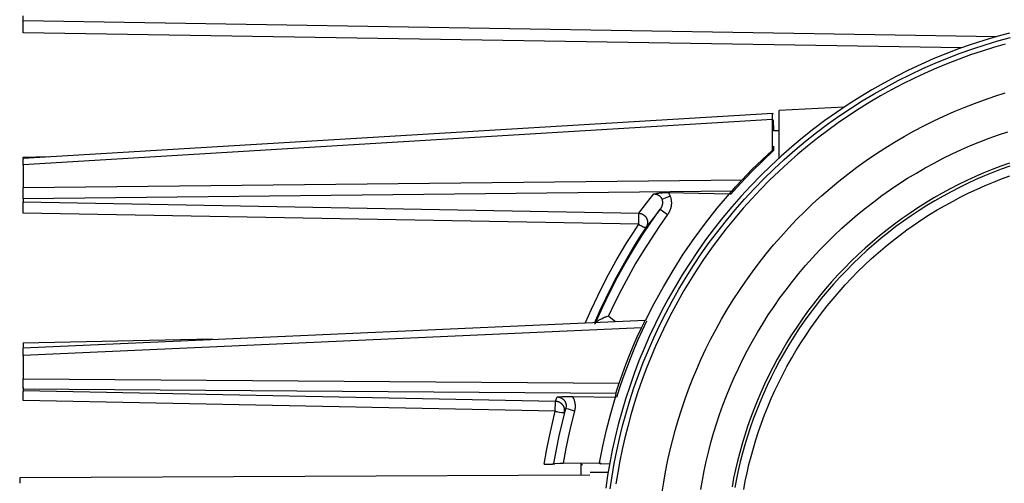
# Model space of a CAD drawing. Header units: millimetres. Extents: x -2637 to -1637, y 678 to 1678.
# Tile 96 of 256: x -2414 to -2360, y 1435 to 1461. Entities that reach past the tile are written whole.
import ezdxf

# ---------------------------------------------------------------- set-up
doc = ezdxf.new("R2010")
doc.units = ezdxf.units.MM
doc.layers.add('Make2D$B.SHOW mini', color=7, linetype='Continuous', true_color=0x000000)

msp = doc.modelspace()

# ---------------------------------------------------------------- linework, layer by layer
at = {"layer": 'Make2D$B.SHOW mini', "color": 18, "lineweight": -3, "true_color": 0x000000}
for points in [[(-2413.561, 1460.869), (-2413.561, 1461.141)], [(-2413.561, 1460.869), (-2360.133, 1459.992)], [(-2413.561, 1460.208), (-2413.561, 1460.869)], [(-2362.027, 1459.369), (-2413.561, 1460.208)], [(-2359.416, 1460.189), (-2360.116, 1459.998), (-2360.815, 1459.789), (-2361.514, 1459.561), (-2362.21, 1459.314), (-2362.904, 1459.05), (-2363.595, 1458.766), (-2364.281, 1458.464), (-2364.963, 1458.144), (-2365.64, 1457.805), (-2366.311, 1457.447), (-2366.974, 1457.071), (-2367.63, 1456.678), (-2368.278, 1456.266), (-2368.916, 1455.837), (-2369.545, 1455.39), (-2370.163, 1454.927), (-2370.77, 1454.447), (-2371.366, 1453.95), (-2371.948, 1453.438), (-2372.518, 1452.911), (-2373.074, 1452.369), (-2373.616, 1451.813), (-2374.144, 1451.243), (-2374.656, 1450.66), (-2375.152, 1450.065), (-2375.632, 1449.458), (-2376.095, 1448.84), (-2376.542, 1448.211), (-2376.971, 1447.572), (-2377.383, 1446.925), (-2377.777, 1446.269), (-2378.152, 1445.605), (-2378.51, 1444.935), (-2378.849, 1444.258), (-2379.169, 1443.576), (-2379.471, 1442.89), (-2379.755, 1442.199), (-2380.02, 1441.505), (-2380.266, 1440.808), (-2380.494, 1440.11), (-2380.703, 1439.411), (-2380.894, 1438.711), (-2381.068, 1438.011), (-2381.223, 1437.312), (-2381.36, 1436.615), (-2381.481, 1435.92), (-2381.584, 1435.227)], [(-2381.336, 1435.193), (-2381.234, 1435.88), (-2381.114, 1436.569), (-2380.978, 1437.261), (-2380.824, 1437.954), (-2380.652, 1438.648), (-2380.463, 1439.342), (-2380.255, 1440.036), (-2380.029, 1440.728), (-2379.785, 1441.419), (-2379.522, 1442.107), (-2379.241, 1442.792), (-2378.942, 1443.473), (-2378.624, 1444.149), (-2378.287, 1444.82), (-2377.933, 1445.485), (-2377.56, 1446.143), (-2377.17, 1446.793), (-2376.762, 1447.435), (-2376.336, 1448.069), (-2375.893, 1448.692), (-2375.434, 1449.305), (-2374.958, 1449.907), (-2374.465, 1450.498), (-2373.958, 1451.076), (-2373.435, 1451.641), (-2372.898, 1452.192), (-2372.346, 1452.73), (-2371.781, 1453.253), (-2371.203, 1453.76), (-2370.612, 1454.252), (-2370.01, 1454.728), (-2369.397, 1455.188), (-2368.774, 1455.631), (-2368.141, 1456.056), (-2367.498, 1456.465), (-2366.848, 1456.855), (-2366.19, 1457.228), (-2365.525, 1457.582), (-2364.854, 1457.919), (-2364.178, 1458.236), (-2363.497, 1458.536), (-2362.812, 1458.817), (-2362.124, 1459.08), (-2361.433, 1459.324), (-2360.741, 1459.55), (-2360.047, 1459.757), (-2359.353, 1459.947)], [(-2359.65, 1459.58), (-2360.282, 1459.399), (-2360.915, 1459.203), (-2361.545, 1458.991), (-2362.175, 1458.764), (-2362.802, 1458.522), (-2363.426, 1458.264), (-2364.047, 1457.991), (-2364.664, 1457.702), (-2365.276, 1457.397), (-2365.884, 1457.078), (-2366.486, 1456.743), (-2367.082, 1456.393), (-2367.671, 1456.028), (-2368.253, 1455.649), (-2368.827, 1455.255), (-2369.393, 1454.846), (-2369.95, 1454.424), (-2370.497, 1453.988), (-2371.035, 1453.538), (-2371.562, 1453.075), (-2372.079, 1452.6), (-2372.584, 1452.112), (-2373.077, 1451.612), (-2373.558, 1451.101), (-2374.027, 1450.579), (-2374.483, 1450.046), (-2374.926, 1449.503), (-2375.355, 1448.951), (-2375.77, 1448.389), (-2376.17, 1447.819), (-2376.557, 1447.24), (-2376.929, 1446.655), (-2377.286, 1446.062), (-2377.627, 1445.463), (-2377.954, 1444.858), (-2378.266, 1444.247), (-2378.562, 1443.632), (-2378.842, 1443.013), (-2379.108, 1442.391), (-2379.357, 1441.765), (-2379.592, 1441.136), (-2379.81, 1440.506), (-2380.014, 1439.875), (-2380.202, 1439.242), (-2380.375, 1438.609), (-2380.533, 1437.976), (-2380.676, 1437.344), (-2380.804, 1436.713), (-2380.918, 1436.084), (-2381.017, 1435.456)], [(-2378.482, 1434.998), (-2378.395, 1435.559), (-2378.296, 1436.121), (-2378.184, 1436.685), (-2378.059, 1437.25), (-2377.921, 1437.815), (-2377.77, 1438.381), (-2377.605, 1438.946), (-2377.427, 1439.511), (-2377.236, 1440.075), (-2377.032, 1440.637), (-2376.813, 1441.197), (-2376.582, 1441.755), (-2376.336, 1442.31), (-2376.078, 1442.861), (-2375.805, 1443.408), (-2375.52, 1443.951), (-2375.221, 1444.489), (-2374.908, 1445.022), (-2374.583, 1445.549), (-2374.245, 1446.07), (-2373.894, 1446.583), (-2373.53, 1447.09), (-2373.154, 1447.589), (-2372.766, 1448.08), (-2372.367, 1448.562), (-2371.955, 1449.035), (-2371.533, 1449.499), (-2371.1, 1449.953), (-2370.656, 1450.397), (-2370.202, 1450.83), (-2369.738, 1451.252), (-2369.265, 1451.664), (-2368.782, 1452.063), (-2368.292, 1452.451), (-2367.793, 1452.827), (-2367.286, 1453.19), (-2366.772, 1453.541), (-2366.252, 1453.879), (-2365.725, 1454.205), (-2365.192, 1454.517), (-2364.654, 1454.816), (-2364.111, 1455.102), (-2363.563, 1455.374), (-2363.012, 1455.633), (-2362.457, 1455.878), (-2361.9, 1456.109), (-2361.339, 1456.328), (-2360.777, 1456.532), (-2360.213, 1456.723), (-2359.649, 1456.901)], [(-2368.494, 1456.123), (-2372.061, 1455.949)], [(-2372.061, 1453.336), (-2372.061, 1455.949)], [(-2413.561, 1453.317), (-2372.413, 1455.796)], [(-2372.421, 1455.448), (-2413.561, 1452.964)], [(-2372.43, 1453.77), (-2372.421, 1455.448)], [(-2372.421, 1455.448), (-2372.417, 1455.741)], [(-2372.41, 1455.769), (-2372.409, 1455.742)], [(-2372.393, 1455.431), (-2372.361, 1454.821)], [(-2376.365, 1435.156), (-2376.276, 1435.666), (-2376.176, 1436.179), (-2376.064, 1436.692), (-2375.941, 1437.205), (-2375.806, 1437.719), (-2375.659, 1438.233), (-2375.5, 1438.747), (-2375.33, 1439.259), (-2375.147, 1439.771), (-2374.952, 1440.28), (-2374.745, 1440.788), (-2374.526, 1441.293), (-2374.294, 1441.795), (-2374.051, 1442.294), (-2373.796, 1442.788), (-2373.528, 1443.279), (-2373.249, 1443.765), (-2372.958, 1444.246), (-2372.656, 1444.722), (-2372.342, 1445.191), (-2372.016, 1445.655), (-2371.68, 1446.111), (-2371.332, 1446.561), (-2370.974, 1447.003), (-2370.606, 1447.437), (-2370.227, 1447.863), (-2369.839, 1448.28), (-2369.441, 1448.689), (-2369.033, 1449.088), (-2368.617, 1449.478), (-2368.192, 1449.857), (-2367.759, 1450.227), (-2367.318, 1450.586), (-2366.869, 1450.935), (-2366.413, 1451.273), (-2365.95, 1451.599), (-2365.482, 1451.915), (-2365.007, 1452.219), (-2364.526, 1452.511), (-2364.041, 1452.791), (-2363.551, 1453.06), (-2363.056, 1453.317), (-2362.558, 1453.562), (-2362.056, 1453.794), (-2361.552, 1454.015), (-2361.044, 1454.223), (-2360.535, 1454.42), (-2360.024, 1454.604), (-2359.512, 1454.776)], [(-2372.031, 1454.829), (-2372.361, 1454.821)], [(-2372.361, 1453.739), (-2372.976, 1453.165), (-2373.577, 1452.573), (-2374.164, 1451.961), (-2374.735, 1451.331)], [(-2374.097, 1452.141), (-2373.554, 1452.699), (-2372.999, 1453.242), (-2372.43, 1453.77)], [(-2372.43, 1453.77), (-2372.361, 1453.739)], [(-2372.361, 1453.99), (-2372.361, 1453.739)], [(-2413.561, 1453.382), (-2412.192, 1453.413)], [(-2413.561, 1453.324), (-2413.561, 1453.382)], [(-2413.561, 1453.306), (-2413.561, 1453.263)], [(-2413.561, 1452.964), (-2413.561, 1453.263)], [(-2413.561, 1452.964), (-2413.561, 1451.724)], [(-2359.421, 1453.048), (-2359.89, 1452.88), (-2360.358, 1452.701), (-2360.825, 1452.512), (-2361.288, 1452.311), (-2361.75, 1452.099), (-2362.208, 1451.877), (-2362.663, 1451.643), (-2363.114, 1451.399), (-2363.561, 1451.144), (-2364.003, 1450.879), (-2364.441, 1450.602), (-2364.873, 1450.316), (-2365.3, 1450.019), (-2365.72, 1449.712), (-2366.135, 1449.395), (-2366.542, 1449.069), (-2366.943, 1448.733), (-2367.336, 1448.388), (-2367.722, 1448.034), (-2368.099, 1447.671), (-2368.469, 1447.299), (-2368.829, 1446.92), (-2369.181, 1446.532), (-2369.524, 1446.137), (-2369.858, 1445.734), (-2370.182, 1445.325), (-2370.496, 1444.909), (-2370.8, 1444.487), (-2371.095, 1444.059), (-2371.379, 1443.625), (-2371.652, 1443.186), (-2371.915, 1442.743), (-2372.167, 1442.295), (-2372.409, 1441.843), (-2372.639, 1441.387), (-2372.859, 1440.928), (-2373.068, 1440.466), (-2373.266, 1440.001), (-2373.453, 1439.535), (-2373.629, 1439.066), (-2373.794, 1438.596), (-2373.948, 1438.126), (-2374.091, 1437.654), (-2374.224, 1437.182), (-2374.346, 1436.71), (-2374.457, 1436.238), (-2374.558, 1435.767), (-2374.648, 1435.297)], [(-2359.401, 1452.885), (-2359.866, 1452.718), (-2360.33, 1452.54), (-2360.793, 1452.351), (-2361.253, 1452.151), (-2361.71, 1451.941), (-2362.164, 1451.719), (-2362.615, 1451.487), (-2363.062, 1451.244), (-2363.505, 1450.991), (-2363.944, 1450.727), (-2364.378, 1450.452), (-2364.806, 1450.167), (-2365.229, 1449.872), (-2365.646, 1449.568), (-2366.056, 1449.253), (-2366.46, 1448.929), (-2366.857, 1448.595), (-2367.247, 1448.252), (-2367.629, 1447.9), (-2368.003, 1447.54), (-2368.369, 1447.171), (-2368.727, 1446.794), (-2369.076, 1446.409), (-2369.415, 1446.017), (-2369.746, 1445.618), (-2370.067, 1445.211), (-2370.378, 1444.799), (-2370.68, 1444.38), (-2370.971, 1443.955), (-2371.252, 1443.525), (-2371.523, 1443.089), (-2371.784, 1442.649), (-2372.034, 1442.205), (-2372.273, 1441.756), (-2372.501, 1441.304), (-2372.719, 1440.849), (-2372.926, 1440.39), (-2373.122, 1439.93), (-2373.307, 1439.467), (-2373.482, 1439.002), (-2373.645, 1438.536), (-2373.798, 1438.069), (-2373.94, 1437.601), (-2374.071, 1437.133), (-2374.192, 1436.664), (-2374.302, 1436.197), (-2374.402, 1435.729), (-2374.492, 1435.263)], [(-2413.561, 1451.724), (-2374.097, 1452.141)], [(-2374.654, 1451.524), (-2374.626, 1451.557), (-2374.456, 1451.751), (-2374.097, 1452.141)], [(-2374.004, 1435.149), (-2373.918, 1435.602), (-2373.821, 1436.057), (-2373.715, 1436.511), (-2373.598, 1436.967), (-2373.471, 1437.422), (-2373.334, 1437.877), (-2373.186, 1438.331), (-2373.029, 1438.785), (-2372.86, 1439.237), (-2372.681, 1439.687), (-2372.492, 1440.135), (-2372.292, 1440.581), (-2372.082, 1441.024), (-2371.861, 1441.464), (-2371.63, 1441.901), (-2371.388, 1442.334), (-2371.137, 1442.762), (-2370.875, 1443.186), (-2370.603, 1443.606), (-2370.321, 1444.02), (-2370.03, 1444.428), (-2369.729, 1444.831), (-2369.419, 1445.227), (-2369.099, 1445.617), (-2368.771, 1445.999), (-2368.433, 1446.375), (-2368.087, 1446.743), (-2367.733, 1447.104), (-2367.371, 1447.456), (-2367.002, 1447.8), (-2366.624, 1448.135), (-2366.24, 1448.462), (-2365.849, 1448.78), (-2365.451, 1449.088), (-2365.048, 1449.387), (-2364.638, 1449.676), (-2364.223, 1449.956), (-2363.803, 1450.226), (-2363.377, 1450.485), (-2362.948, 1450.735), (-2362.514, 1450.974), (-2362.077, 1451.203), (-2361.636, 1451.422), (-2361.192, 1451.63), (-2360.746, 1451.828), (-2360.297, 1452.015), (-2359.847, 1452.191), (-2359.394, 1452.358)], [(-2413.561, 1451.103), (-2413.561, 1451.724)], [(-2374.654, 1451.524), (-2413.561, 1451.103)], [(-2374.777, 1451.368), (-2374.654, 1451.524)], [(-2413.561, 1451.103), (-2413.561, 1450.928)], [(-2379.764, 1450.306), (-2379.343, 1450.854), (-2378.936, 1451.363)], [(-2379.389, 1444.419), (-2378.92, 1445.351), (-2378.418, 1446.269), (-2377.885, 1447.169), (-2377.321, 1448.052), (-2376.727, 1448.914), (-2376.104, 1449.755), (-2375.454, 1450.574), (-2374.777, 1451.368)], [(-2378.936, 1451.363), (-2378.811, 1451.387), (-2378.749, 1451.398), (-2378.685, 1451.408), (-2378.62, 1451.417), (-2378.554, 1451.424), (-2378.487, 1451.431), (-2378.42, 1451.435), (-2378.354, 1451.439), (-2378.288, 1451.441), (-2378.221, 1451.441), (-2378.155, 1451.441)], [(-2378.936, 1451.363), (-2378.924, 1451.363), (-2378.912, 1451.362), (-2378.9, 1451.362), (-2378.888, 1451.361), (-2378.876, 1451.36), (-2378.864, 1451.359), (-2378.852, 1451.357), (-2378.84, 1451.355), (-2378.828, 1451.353), (-2378.817, 1451.351), (-2378.805, 1451.348), (-2378.794, 1451.345), (-2378.782, 1451.341), (-2378.771, 1451.338), (-2378.76, 1451.334), (-2378.749, 1451.329), (-2378.738, 1451.325), (-2378.727, 1451.32), (-2378.716, 1451.315), (-2378.706, 1451.31), (-2378.695, 1451.304), (-2378.685, 1451.298), (-2378.675, 1451.292), (-2378.665, 1451.285), (-2378.655, 1451.279), (-2378.646, 1451.272), (-2378.637, 1451.264), (-2378.628, 1451.257), (-2378.619, 1451.249), (-2378.61, 1451.241), (-2378.602, 1451.233), (-2378.593, 1451.225), (-2378.585, 1451.216), (-2378.578, 1451.207), (-2378.57, 1451.198), (-2378.563, 1451.189), (-2378.556, 1451.18), (-2378.549, 1451.17), (-2378.542, 1451.16), (-2378.536, 1451.15), (-2378.53, 1451.14), (-2378.524, 1451.129), (-2378.518, 1451.118), (-2378.513, 1451.107), (-2378.508, 1451.096), (-2378.503, 1451.085), (-2378.498, 1451.073), (-2378.494, 1451.062)], [(-2378.494, 1451.062), (-2378.491, 1451.054), (-2378.489, 1451.046), (-2378.484, 1451.03), (-2378.48, 1451.014), (-2378.476, 1450.999), (-2378.473, 1450.983), (-2378.471, 1450.967), (-2378.469, 1450.952), (-2378.467, 1450.937), (-2378.466, 1450.922), (-2378.465, 1450.907), (-2378.465, 1450.893), (-2378.465, 1450.878), (-2378.466, 1450.864), (-2378.467, 1450.85), (-2378.468, 1450.836), (-2378.469, 1450.822), (-2378.471, 1450.809), (-2378.473, 1450.795), (-2378.476, 1450.782), (-2378.478, 1450.769), (-2378.481, 1450.756), (-2378.484, 1450.743), (-2378.488, 1450.73), (-2378.492, 1450.717), (-2378.496, 1450.705), (-2378.5, 1450.692), (-2378.505, 1450.68), (-2378.509, 1450.668), (-2378.515, 1450.655), (-2378.52, 1450.643), (-2378.525, 1450.631), (-2378.531, 1450.619), (-2378.537, 1450.608), (-2378.544, 1450.596), (-2378.55, 1450.584), (-2378.557, 1450.573), (-2378.564, 1450.562), (-2378.572, 1450.55), (-2378.579, 1450.539), (-2378.587, 1450.528)], [(-2378.046, 1451.24), (-2378.494, 1451.062)], [(-2378.046, 1451.24), (-2378.035, 1451.209), (-2378.024, 1451.178), (-2378.015, 1451.148), (-2378.007, 1451.118), (-2378, 1451.088), (-2377.994, 1451.058), (-2377.989, 1451.029), (-2377.985, 1451.001), (-2377.981, 1450.972), (-2377.979, 1450.944), (-2377.977, 1450.916), (-2377.976, 1450.889), (-2377.976, 1450.862), (-2377.977, 1450.835), (-2377.978, 1450.809), (-2377.98, 1450.783), (-2377.982, 1450.757), (-2377.985, 1450.732), (-2377.989, 1450.707), (-2377.993, 1450.682), (-2377.997, 1450.658), (-2378.003, 1450.633), (-2378.009, 1450.609), (-2378.015, 1450.586), (-2378.022, 1450.562), (-2378.029, 1450.539), (-2378.037, 1450.516), (-2378.045, 1450.493), (-2378.054, 1450.47), (-2378.064, 1450.448), (-2378.073, 1450.426), (-2378.084, 1450.403), (-2378.094, 1450.382), (-2378.105, 1450.36), (-2378.117, 1450.338), (-2378.129, 1450.317), (-2378.141, 1450.296), (-2378.154, 1450.276), (-2378.168, 1450.255), (-2378.182, 1450.235)], [(-2378.155, 1451.441), (-2378.139, 1451.417), (-2378.124, 1451.394), (-2378.109, 1451.369), (-2378.095, 1451.345), (-2378.082, 1451.319), (-2378.069, 1451.293), (-2378.057, 1451.267), (-2378.046, 1451.24)], [(-2378.155, 1451.441), (-2374.777, 1451.368)], [(-2413.561, 1450.313), (-2413.561, 1450.928)], [(-2413.561, 1450.928), (-2379.764, 1450.306)], [(-2382.114, 1444.359), (-2381.748, 1445.169), (-2381.359, 1445.969), (-2380.949, 1446.76), (-2380.517, 1447.539), (-2380.065, 1448.306), (-2379.592, 1449.061), (-2379.099, 1449.802), (-2378.587, 1450.528)], [(-2378.587, 1450.528), (-2378.966, 1450.054), (-2379.359, 1449.544)], [(-2378.587, 1450.528), (-2378.182, 1450.235)], [(-2379.771, 1449.696), (-2413.561, 1450.313)], [(-2378.182, 1450.235), (-2378.646, 1449.578), (-2379.094, 1448.909), (-2379.526, 1448.229), (-2379.941, 1447.538), (-2380.338, 1446.837), (-2380.718, 1446.127), (-2381.08, 1445.407), (-2381.423, 1444.68)], [(-2379.771, 1449.696), (-2379.763, 1450.222), (-2379.764, 1450.306)], [(-2379.764, 1450.306), (-2379.749, 1450.305), (-2379.733, 1450.303), (-2379.717, 1450.301), (-2379.701, 1450.298), (-2379.686, 1450.295), (-2379.67, 1450.291), (-2379.654, 1450.287), (-2379.638, 1450.282), (-2379.623, 1450.277), (-2379.607, 1450.271), (-2379.592, 1450.264), (-2379.576, 1450.257), (-2379.561, 1450.25), (-2379.546, 1450.242), (-2379.532, 1450.233), (-2379.517, 1450.224), (-2379.503, 1450.215), (-2379.49, 1450.205), (-2379.476, 1450.195), (-2379.463, 1450.184), (-2379.451, 1450.173), (-2379.438, 1450.161), (-2379.427, 1450.15), (-2379.415, 1450.138), (-2379.404, 1450.125), (-2379.394, 1450.112), (-2379.384, 1450.1), (-2379.374, 1450.086), (-2379.365, 1450.073), (-2379.357, 1450.06), (-2379.349, 1450.046), (-2379.341, 1450.032), (-2379.334, 1450.018), (-2379.327, 1450.004), (-2379.321, 1449.989), (-2379.315, 1449.975), (-2379.309, 1449.959), (-2379.304, 1449.944), (-2379.3, 1449.929), (-2379.296, 1449.913), (-2379.292, 1449.897), (-2379.289, 1449.881), (-2379.287, 1449.865), (-2379.285, 1449.848), (-2379.284, 1449.832), (-2379.283, 1449.815), (-2379.283, 1449.799), (-2379.283, 1449.783), (-2379.284, 1449.766), (-2379.285, 1449.75), (-2379.287, 1449.734), (-2379.29, 1449.718), (-2379.293, 1449.702), (-2379.297, 1449.686), (-2379.301, 1449.671), (-2379.305, 1449.655), (-2379.311, 1449.64), (-2379.316, 1449.626), (-2379.322, 1449.611), (-2379.329, 1449.597), (-2379.336, 1449.583), (-2379.343, 1449.57), (-2379.351, 1449.556), (-2379.359, 1449.544)], [(-2382.692, 1444.311), (-2382.368, 1445.042), (-2382.022, 1445.774), (-2381.535, 1446.734), (-2381.002, 1447.704), (-2380.415, 1448.693), (-2380.1, 1449.193), (-2379.771, 1449.696)], [(-2379.359, 1449.544), (-2379.683, 1449.045), (-2379.993, 1448.55), (-2380.572, 1447.569), (-2381.097, 1446.606), (-2381.577, 1445.654), (-2381.896, 1444.974), (-2382.197, 1444.295)], [(-2379.771, 1449.696), (-2379.76, 1449.687), (-2379.748, 1449.679), (-2379.736, 1449.671), (-2379.724, 1449.664), (-2379.712, 1449.656), (-2379.7, 1449.649), (-2379.676, 1449.636), (-2379.652, 1449.624), (-2379.581, 1449.591), (-2379.519, 1449.564), (-2379.5, 1449.556), (-2379.482, 1449.549), (-2379.473, 1449.547), (-2379.465, 1449.544), (-2379.457, 1449.542), (-2379.449, 1449.54), (-2379.445, 1449.539), (-2379.441, 1449.538), (-2379.437, 1449.537), (-2379.433, 1449.537), (-2379.43, 1449.536), (-2379.426, 1449.536), (-2379.422, 1449.535), (-2379.419, 1449.535), (-2379.415, 1449.535), (-2379.412, 1449.535), (-2379.409, 1449.535), (-2379.405, 1449.535), (-2379.402, 1449.535), (-2379.399, 1449.535), (-2379.396, 1449.535), (-2379.393, 1449.536), (-2379.388, 1449.536), (-2379.382, 1449.537), (-2379.378, 1449.538), (-2379.374, 1449.539), (-2379.37, 1449.54), (-2379.368, 1449.54), (-2379.366, 1449.541), (-2379.365, 1449.541), (-2379.364, 1449.542), (-2379.363, 1449.542), (-2379.362, 1449.542), (-2379.361, 1449.543), (-2379.36, 1449.543), (-2379.36, 1449.543), (-2379.36, 1449.543), (-2379.36, 1449.543), (-2379.359, 1449.543), (-2379.359, 1449.544), (-2379.359, 1449.544), (-2379.359, 1449.544), (-2379.359, 1449.544), (-2379.359, 1449.544)], [(-2382.123, 1444.313), (-2382.119, 1444.318), (-2382.114, 1444.324), (-2382.108, 1444.329), (-2382.102, 1444.334), (-2382.09, 1444.345), (-2382.077, 1444.356), (-2382.062, 1444.368), (-2382.047, 1444.379), (-2382.031, 1444.391), (-2382.013, 1444.402), (-2381.977, 1444.426), (-2381.938, 1444.45), (-2381.897, 1444.472), (-2381.856, 1444.495), (-2381.772, 1444.537), (-2381.688, 1444.576), (-2381.603, 1444.613), (-2381.561, 1444.63), (-2381.517, 1444.647), (-2381.423, 1444.68)], [(-2381.423, 1444.68), (-2381.295, 1444.575), (-2381.047, 1444.365)], [(-2413.561, 1442.921), (-2379.411, 1444.443)], [(-2379.622, 1444.017), (-2413.561, 1442.499)], [(-2382.177, 1444.224), (-2382.17, 1444.236), (-2382.163, 1444.249), (-2382.156, 1444.262), (-2382.151, 1444.275)], [(-2382.151, 1444.275), (-2382.132, 1444.318)], [(-2379.343, 1444.385), (-2379.584, 1443.873), (-2379.815, 1443.357), (-2380.036, 1442.837), (-2380.247, 1442.314), (-2380.449, 1441.787), (-2380.64, 1441.257), (-2380.821, 1440.725), (-2380.992, 1440.191)], [(-2380.842, 1440.979), (-2380.662, 1441.493), (-2380.473, 1442.004), (-2380.274, 1442.512), (-2380.066, 1443.017), (-2379.849, 1443.518), (-2379.622, 1444.017)], [(-2379.622, 1444.017), (-2379.459, 1444.355), (-2379.425, 1444.42), (-2379.418, 1444.433)], [(-2413.561, 1443.192), (-2403.166, 1443.42)], [(-2413.561, 1443.192), (-2413.561, 1442.91)], [(-2413.561, 1442.499), (-2413.561, 1442.91)], [(-2413.561, 1442.499), (-2413.561, 1441.22)], [(-2413.561, 1440.716), (-2413.561, 1441.22)], [(-2413.561, 1441.22), (-2380.842, 1440.979)], [(-2413.561, 1440.736), (-2413.561, 1440.657)], [(-2381.002, 1440.479), (-2380.964, 1440.605), (-2380.842, 1440.979)], [(-2381.016, 1440.423), (-2413.561, 1440.657)], [(-2413.561, 1440.657), (-2413.561, 1440.583)], [(-2413.561, 1440.595), (-2413.561, 1440.525)], [(-2413.561, 1440.583), (-2384.343, 1439.998)], [(-2413.561, 1440.025), (-2413.561, 1440.525)], [(-2384.343, 1439.998), (-2384.242, 1440.228)], [(-2384.242, 1440.228), (-2383.976, 1440.247), (-2383.837, 1440.254), (-2383.694, 1440.257), (-2383.551, 1440.259), (-2383.408, 1440.257)], [(-2384.242, 1440.228), (-2384.23, 1440.228), (-2384.217, 1440.227), (-2384.205, 1440.226), (-2384.193, 1440.225), (-2384.181, 1440.223), (-2384.169, 1440.222), (-2384.156, 1440.219), (-2384.144, 1440.217), (-2384.132, 1440.214), (-2384.12, 1440.211), (-2384.108, 1440.208), (-2384.096, 1440.204), (-2384.085, 1440.2), (-2384.073, 1440.195), (-2384.061, 1440.191), (-2384.05, 1440.186), (-2384.039, 1440.181), (-2384.028, 1440.175), (-2384.016, 1440.169), (-2384.006, 1440.163), (-2383.995, 1440.157), (-2383.984, 1440.15), (-2383.974, 1440.144), (-2383.964, 1440.136), (-2383.953, 1440.129), (-2383.944, 1440.121), (-2383.934, 1440.113), (-2383.924, 1440.105), (-2383.915, 1440.097), (-2383.906, 1440.088), (-2383.897, 1440.079), (-2383.888, 1440.07), (-2383.88, 1440.06), (-2383.872, 1440.051), (-2383.864, 1440.041), (-2383.856, 1440.031), (-2383.849, 1440.021), (-2383.842, 1440.011), (-2383.835, 1440), (-2383.828, 1439.99), (-2383.822, 1439.979), (-2383.816, 1439.969), (-2383.81, 1439.958), (-2383.805, 1439.947), (-2383.8, 1439.936), (-2383.795, 1439.925), (-2383.791, 1439.914), (-2383.787, 1439.903), (-2383.783, 1439.892), (-2383.779, 1439.881), (-2383.776, 1439.87), (-2383.773, 1439.859), (-2383.77, 1439.848), (-2383.767, 1439.838), (-2383.765, 1439.827), (-2383.763, 1439.816), (-2383.761, 1439.805), (-2383.76, 1439.795), (-2383.759, 1439.784), (-2383.758, 1439.774), (-2383.757, 1439.764), (-2383.756, 1439.754), (-2383.756, 1439.744), (-2383.756, 1439.734), (-2383.756, 1439.724), (-2383.756, 1439.714), (-2383.756, 1439.705), (-2383.757, 1439.695), (-2383.757, 1439.686), (-2383.758, 1439.677), (-2383.76, 1439.66), (-2383.763, 1439.642), (-2383.766, 1439.626), (-2383.769, 1439.61), (-2383.773, 1439.595)], [(-2383.408, 1440.257), (-2383.395, 1440.235), (-2383.383, 1440.212), (-2383.371, 1440.189), (-2383.36, 1440.166), (-2383.349, 1440.143), (-2383.339, 1440.119), (-2383.33, 1440.096), (-2383.321, 1440.072), (-2383.313, 1440.048), (-2383.306, 1440.023), (-2383.299, 1439.999), (-2383.292, 1439.975), (-2383.287, 1439.95), (-2383.281, 1439.925), (-2383.277, 1439.9), (-2383.273, 1439.876), (-2383.269, 1439.851), (-2383.266, 1439.826), (-2383.264, 1439.801), (-2383.262, 1439.776), (-2383.261, 1439.75), (-2383.261, 1439.724), (-2383.261, 1439.698), (-2383.262, 1439.672), (-2383.264, 1439.645), (-2383.266, 1439.617), (-2383.269, 1439.589), (-2383.273, 1439.561), (-2383.278, 1439.531), (-2383.283, 1439.501), (-2383.29, 1439.47), (-2383.297, 1439.439)], [(-2383.408, 1440.257), (-2381.046, 1440.207)], [(-2381.925, 1436.618), (-2381.746, 1437.525), (-2381.54, 1438.426), (-2381.306, 1439.321), (-2381.046, 1440.207)], [(-2381.046, 1440.207), (-2381.016, 1440.423)], [(-2384.349, 1439.444), (-2413.561, 1440.025)], [(-2384.349, 1439.444), (-2384.342, 1439.978), (-2384.342, 1439.995), (-2384.343, 1439.998)], [(-2384.343, 1439.998), (-2384.329, 1439.997), (-2384.315, 1439.996), (-2384.302, 1439.995), (-2384.288, 1439.993), (-2384.274, 1439.991), (-2384.26, 1439.989), (-2384.247, 1439.986), (-2384.233, 1439.983), (-2384.219, 1439.979), (-2384.206, 1439.975), (-2384.192, 1439.971), (-2384.179, 1439.966), (-2384.166, 1439.961), (-2384.152, 1439.955), (-2384.139, 1439.949), (-2384.127, 1439.943), (-2384.114, 1439.936), (-2384.102, 1439.929), (-2384.089, 1439.922), (-2384.077, 1439.914), (-2384.066, 1439.906), (-2384.054, 1439.898), (-2384.043, 1439.889), (-2384.032, 1439.88), (-2384.021, 1439.871), (-2384.011, 1439.862), (-2384.001, 1439.852), (-2383.991, 1439.842), (-2383.982, 1439.832), (-2383.973, 1439.821), (-2383.964, 1439.811), (-2383.956, 1439.8), (-2383.948, 1439.789), (-2383.94, 1439.778), (-2383.932, 1439.767), (-2383.925, 1439.755), (-2383.918, 1439.743), (-2383.911, 1439.731), (-2383.905, 1439.718), (-2383.899, 1439.705), (-2383.893, 1439.693), (-2383.888, 1439.679), (-2383.883, 1439.666), (-2383.878, 1439.653), (-2383.874, 1439.639), (-2383.87, 1439.626), (-2383.867, 1439.612), (-2383.864, 1439.598), (-2383.861, 1439.584), (-2383.859, 1439.57), (-2383.857, 1439.556), (-2383.855, 1439.542), (-2383.854, 1439.528), (-2383.854, 1439.513), (-2383.854, 1439.499), (-2383.854, 1439.485), (-2383.854, 1439.471), (-2383.855, 1439.457), (-2383.857, 1439.444), (-2383.858, 1439.43), (-2383.86, 1439.416), (-2383.863, 1439.403), (-2383.866, 1439.389), (-2383.869, 1439.376)], [(-2384.959, 1436.532), (-2384.832, 1437.263), (-2384.688, 1437.992), (-2384.527, 1438.719), (-2384.349, 1439.444)], [(-2384.421, 1436.58), (-2384.286, 1437.339), (-2384.132, 1438.095), (-2383.961, 1438.847), (-2383.773, 1439.595)], [(-2384.349, 1439.444), (-2384.335, 1439.439), (-2384.32, 1439.435), (-2384.305, 1439.43), (-2384.29, 1439.426), (-2384.26, 1439.419), (-2384.23, 1439.412), (-2384.115, 1439.392), (-2383.995, 1439.373), (-2383.976, 1439.37), (-2383.966, 1439.369), (-2383.957, 1439.368), (-2383.948, 1439.368), (-2383.94, 1439.368), (-2383.932, 1439.367), (-2383.925, 1439.368), (-2383.918, 1439.368), (-2383.911, 1439.368), (-2383.905, 1439.369), (-2383.899, 1439.37), (-2383.894, 1439.371), (-2383.889, 1439.371), (-2383.885, 1439.372), (-2383.881, 1439.373), (-2383.875, 1439.375), (-2383.869, 1439.376), (-2383.869, 1439.376), (-2383.869, 1439.376), (-2383.869, 1439.376), (-2383.869, 1439.376), (-2383.869, 1439.376), (-2383.869, 1439.376)], [(-2383.297, 1439.439), (-2383.475, 1438.733), (-2383.636, 1438.024), (-2383.782, 1437.311), (-2383.912, 1436.595)], [(-2383.297, 1439.439), (-2383.631, 1439.548), (-2383.737, 1439.583), (-2383.764, 1439.592), (-2383.77, 1439.594), (-2383.772, 1439.594), (-2383.773, 1439.594), (-2383.773, 1439.595)], [(-2384.959, 1436.532), (-2384.61, 1436.539), (-2384.5, 1436.543)], [(-2384.38, 1436.539), (-2384.5, 1436.538)], [(-2384.454, 1436.582), (-2384.46, 1436.547)], [(-2384.38, 1436.584), (-2384.104, 1436.592), (-2383.912, 1436.595)], [(-2383.912, 1436.595), (-2381.925, 1436.618)], [(-2382.938, 1435.946), (-2382.937, 1436.556)], [(-2382.861, 1436.481), (-2382.937, 1436.556)], [(-2381.878, 1436.563), (-2381.925, 1436.618)], [(-2381.87, 1436.608), (-2381.878, 1436.563)], [(-2381.878, 1436.563), (-2381.36, 1436.569)], [(-2382.461, 1435.942), (-2413.757, 1435.784)], [(-2381.421, 1436.09), (-2382.433, 1436.085)], [(-2413.757, 1435.784), (-2413.757, 1435.557)], [(-2413.757, 1435.557), (-2413.757, 1435.52)], [(-2413.724, 1435.5), (-2413.74, 1435.5)]]:
    msp.add_lwpolyline(points, dxfattribs=at)

doc.saveas('drawing.dxf')
